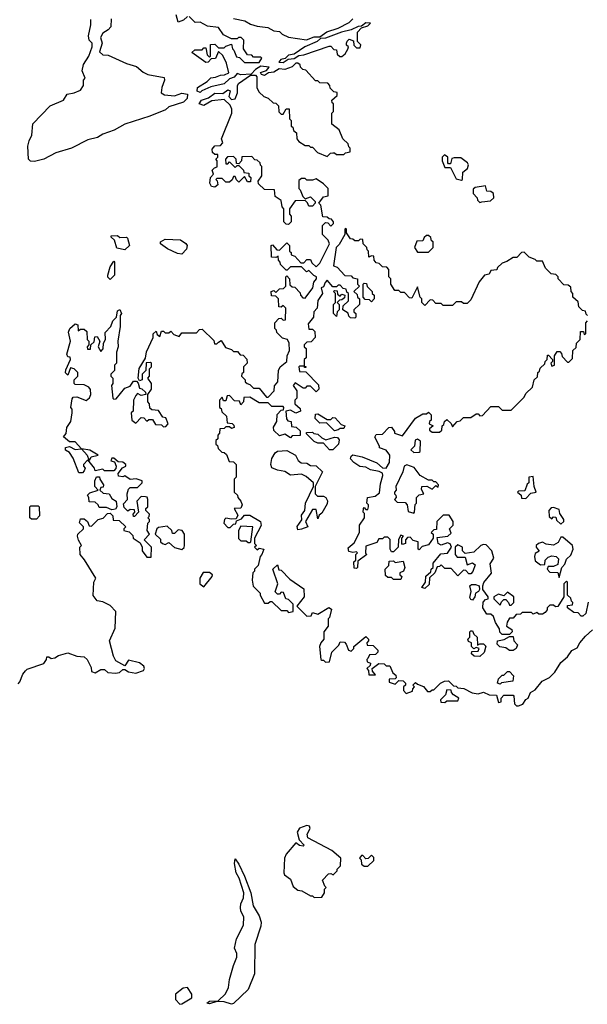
# Model space of a CAD drawing. Extents: x 2673034 to 2765626, y 830478 to 954748.
# Tile 12 of 126: x 2709894 to 2712978, y 850150 to 855503. Entities that reach past the tile are written whole.
import ezdxf

# ---------------------------------------------------------------- set-up
doc = ezdxf.new("R2010")
doc.units = 0

msp = doc.modelspace()

# ---------------------------------------------------------------- linework, layer by layer
at = {"layer": '0CON05XD'}
for points in [[(2710391.7, 855508.3), (2710390, 855465), (2710375, 855447.5), (2710345, 855430), (2710333, 855407), (2710342.5, 855375), (2710328.3, 855328.3), (2710345, 855312.5), (2710375, 855311.2), (2710475, 855266), (2710529.5, 855249.5), (2710565, 855217.5), (2710590, 855205), (2710678.3, 855188.3), (2710680, 855175), (2710665.9, 855134.1), (2710662.5, 855105), (2710680, 855095), (2710735, 855090), (2710775, 855103.3), (2710805, 855097.5), (2710803.3, 855075), (2710784.3, 855055.7), (2710705, 855028.8), (2710686, 855014), (2710601.1, 854978.9), (2710465, 854935.8), (2710407.3, 854902.7), (2710345, 854881.4), (2710317.3, 854862.7), (2710265, 854849.4), (2710175.4, 854804.6), (2710091.1, 854778.9), (2710025.3, 854744.7), (2709975, 854731.9), (2709953.3, 854733.3), (2709942, 854745), (2709938.1, 854815), (2709944.6, 854845.4), (2709960, 854875), (2709965, 854937.5), (2710060, 855035), (2710132.5, 855065), (2710151.7, 855098.3), (2710190, 855105), (2710225, 855120), (2710240, 855145), (2710240, 855175), (2710250, 855185), (2710233.3, 855225), (2710240.7, 855259.3), (2710270, 855305), (2710287.5, 855355), (2710287.5, 855375), (2710271.7, 855391.7), (2710267.5, 855415), (2710280, 855475), (2710280, 855505)], [(2710805, 855520), (2710785, 855500), (2710755, 855490), (2710745, 855530)], [(2711545, 854610), (2711505, 854637.5), (2711485, 854630), (2711455, 854630), (2711445, 854640), (2711425, 854640), (2711411.7, 854628.3), (2711410, 854585), (2711418.3, 854578.3), (2711431.7, 854541.7), (2711445, 854530), (2711475, 854540), (2711500, 854515), (2711500, 854505), (2711485, 854490), (2711465, 854490), (2711458.3, 854508.3), (2711445, 854520), (2711391.7, 854518.3), (2711360, 854475), (2711360, 854445), (2711370, 854435), (2711370, 854405), (2711355, 854390), (2711341.7, 854391.7), (2711330, 854405), (2711330, 854475), (2711320, 854485), (2711315, 854520), (2711281.7, 854541.7), (2711278.3, 854578.3), (2711225, 854580), (2711191.7, 854611.7), (2711190, 854625), (2711210, 854655), (2711210, 854705), (2711201.7, 854711.7), (2711200, 854725), (2711185, 854740), (2711171.7, 854741.7), (2711155, 854760), (2711101.7, 854758.3), (2711100, 854735), (2711085, 854720), (2711071.7, 854721.7), (2711070, 854745), (2711055, 854760), (2711023, 854757), (2711012.5, 854745), (2711015, 854720), (2711025, 854720), (2711035, 854730), (2711065, 854700), (2711075, 854710), (2711085, 854710), (2711110, 854685), (2711111.7, 854671.7), (2711138.3, 854668.3), (2711140, 854655), (2711150, 854645), (2711148.3, 854621.7), (2711131.7, 854621.7), (2711115, 854650), (2711085, 854620), (2711071.7, 854631.7), (2711065, 854650), (2711055, 854650), (2711048.3, 854631.7), (2711035, 854620), (2711015, 854620), (2710995, 854640), (2710965, 854640), (2710960, 854635), (2710967.5, 854627.5), (2710970, 854605), (2710955, 854592.5), (2710937, 854597), (2710927.5, 854615), (2710930, 854645), (2710947.5, 854662.5), (2710940, 854685), (2710951.7, 854698.3), (2710966.4, 854703.6), (2710967.5, 854735), (2710960, 854745), (2710970, 854755), (2710970, 854770), (2710955, 854770), (2710941.7, 854781.7), (2710940.7, 854799.3), (2710955, 854817.5), (2710985, 854820), (2710997, 854833), (2710990, 854855), (2711046.2, 854995), (2711046.1, 855016.1), (2711038.3, 855038.3), (2711005, 855070), (2710937.5, 855062.5), (2710895, 855037.5), (2710870, 855045), (2710882.5, 855065), (2710920.7, 855079.3), (2710955, 855104.2), (2710997.5, 855102.5), (2711025, 855122.5), (2711037, 855117), (2711035, 855100), (2711030, 855085), (2711045, 855070), (2711065, 855072.5), (2711077.5, 855105), (2711077, 855143), (2711083.6, 855156.4), (2711147.5, 855202.5), (2711175, 855202.5), (2711183, 855193), (2711183.3, 855133.3), (2711195, 855110), (2711220, 855085), (2711245, 855077.5), (2711271.7, 855051.7), (2711285, 855050), (2711300, 855035), (2711301.7, 855001.7), (2711315, 854990), (2711325, 854990), (2711341.7, 855018.3), (2711358.3, 855018.3), (2711360, 854965), (2711370, 854955), (2711370, 854925), (2711378.3, 854918.3), (2711381.7, 854901.7), (2711398.3, 854888.3), (2711400, 854855), (2711411.7, 854841.7), (2711445, 854820), (2711465, 854820), (2711475, 854810), (2711485, 854810), (2711511.7, 854781.7), (2711565, 854760), (2711583, 854777), (2711595, 854780), (2711605, 854780), (2711615, 854770), (2711655, 854770), (2711665, 854780), (2711690, 854785), (2711690, 854805), (2711681.7, 854811.7), (2711678.3, 854828.3), (2711650, 854855), (2711630, 854905), (2711590, 854935), (2711590, 854995), (2711600, 855005), (2711600, 855045), (2711591.7, 855051.7), (2711590, 855065), (2711618.3, 855091.7), (2711618.3, 855108.3), (2711601.7, 855111.7), (2711581.7, 855131.7), (2711580, 855145), (2711568.3, 855158.3), (2711525, 855160), (2711515, 855170), (2711501.7, 855171.7), (2711448.3, 855228.3), (2711431.7, 855231.7), (2711420, 855245), (2711418.3, 855258.3), (2711405, 855267.5), (2711395, 855267.5), (2711375, 855246.7), (2711335, 855233.3), (2711303.3, 855236.7), (2711275, 855218.6), (2711246, 855214), (2711225, 855200), (2711207.5, 855205), (2711203.3, 855216.7), (2711235, 855227.5), (2711250, 855245), (2711205, 855250), (2711175, 855232.5), (2711152.5, 855207.5), (2711095, 855203.3), (2711075, 855210), (2711059.3, 855190.7), (2711035, 855182.5), (2711005.8, 855154.2), (2710932, 855138), (2710883.3, 855116.7), (2710875, 855107.5), (2710857.5, 855115), (2710860, 855135), (2710913, 855167), (2710933, 855187), (2710958.3, 855191.7), (2710985, 855202.5), (2711007, 855203), (2711030, 855215), (2711017, 855267), (2710998.3, 855308.3), (2710975, 855330), (2710958.3, 855291.7), (2710935, 855290), (2710918.3, 855271.7), (2710905, 855270), (2710830, 855325), (2710845, 855340), (2710885, 855340), (2710895, 855350), (2710905, 855350), (2710913, 855313), (2710925, 855300), (2710930, 855305), (2710931.7, 855368.3), (2710955, 855370), (2710975, 855350), (2711005, 855350), (2711015, 855360), (2711045, 855370), (2711050, 855345), (2711058.3, 855338.3), (2711071.7, 855301.7), (2711088.3, 855298.3), (2711115, 855270), (2711195, 855270), (2711210, 855295), (2711205, 855300), (2711165, 855300), (2711155, 855310), (2711131.7, 855311.7), (2711110, 855345), (2711111.7, 855391.7), (2711097, 855407), (2711083, 855407), (2711075, 855400), (2711045, 855400), (2711000.7, 855420.7), (2710975, 855460), (2710915, 855467.5), (2710875, 855490), (2710848.3, 855488.3), (2710815, 855520)], [(2711055, 855510), (2711117, 855497), (2711148.3, 855478.3), (2711185, 855467.5), (2711241.7, 855461.7), (2711275, 855442.5), (2711305, 855440), (2711320, 855425), (2711355, 855407.5), (2711453, 855393), (2711495, 855410), (2711525, 855410), (2711563, 855437), (2711625, 855457.5), (2711685, 855487.5), (2711705, 855507.5)], [(2711325, 855271.2), (2711352, 855288), (2711385, 855292.5), (2711410.8, 855309.2), (2711438.3, 855311.7), (2711575, 855360), (2711585, 855360), (2711601.7, 855341.7), (2711615, 855340), (2711620, 855315), (2711633, 855303), (2711645, 855302.5), (2711663, 855317), (2711677, 855343), (2711680, 855355), (2711670, 855365), (2711670, 855375), (2711673, 855387), (2711685, 855397.5), (2711708.3, 855388.3), (2711710, 855365), (2711725, 855350), (2711745, 855350), (2711747, 855367), (2711730, 855385), (2711730, 855435), (2711751.7, 855458.3), (2711785, 855470), (2711800, 855485), (2711775, 855486.7), (2711751.7, 855468.3), (2711733.6, 855466.4), (2711695, 855447.5), (2711643.6, 855436.4), (2711556.4, 855403.6), (2711528.3, 855401.7), (2711510, 855385), (2711443.8, 855356.2), (2711385, 855316.7), (2711355, 855310), (2711337, 855293), (2711312.7, 855287.3), (2711301.7, 855271.7), (2711325, 855271.2)], [(2712295, 854630), (2712300, 854635), (2712302.5, 854675), (2712326.7, 854695), (2712332.5, 854715), (2712327.5, 854725), (2712291.7, 854751.7), (2712255, 854752.5), (2712241.7, 854748.3), (2712235, 854720), (2712225, 854720), (2712220, 854725), (2712220, 854755), (2712201.7, 854768.3), (2712190, 854755), (2712190, 854735), (2712205, 854700), (2712235, 854700), (2712265, 854637.5), (2712295, 854630)], [(2710051.7, 852038.3), (2710065, 852030), (2710085, 852033.3), (2710105, 852046.7), (2710155, 852060), (2710205, 852042.5), (2710245, 852038.8), (2710260, 852025), (2710281.7, 851981.7), (2710285, 851960), (2710305, 851952.5), (2710335, 851970), (2710355, 851970), (2710373, 851953), (2710415, 851950), (2710436.7, 851953.3), (2710455, 851970), (2710465, 851970), (2710485, 851956.7), (2710525, 851950), (2710567.5, 851965), (2710572.5, 851975), (2710568.3, 851988.3), (2710545, 852006.7), (2710485, 852020), (2710465, 851990), (2710417, 852017), (2710403, 852043), (2710382.5, 852125), (2710413.3, 852195), (2710416.7, 852285), (2710385, 852317.5), (2710345, 852337.5), (2710315, 852342.5), (2710293, 852373), (2710297.5, 852445), (2710307, 852467), (2710247, 852567), (2710222.5, 852595), (2710220, 852635), (2710230, 852645), (2710213, 852673), (2710207.5, 852695), (2710210, 852705), (2710240, 852735), (2710240, 852745), (2710218.3, 852768.3), (2710225, 852790), (2710245, 852790), (2710262.5, 852775), (2710271.7, 852751.7), (2710285, 852750), (2710320, 852785), (2710347, 852793), (2710371.7, 852818.3), (2710385, 852820), (2710400, 852805), (2710401.7, 852781.7), (2710435, 852780), (2710470, 852745), (2710460, 852735), (2710460, 852725), (2710488.3, 852718.3), (2710508.3, 852698.3), (2710510, 852685), (2710548.3, 852658.3), (2710560, 852635), (2710560, 852615), (2710585, 852580), (2710608.3, 852581.7), (2710610, 852635), (2710570, 852675), (2710600, 852705), (2710587.5, 852725), (2710590, 852765), (2710600, 852775), (2710600, 852785), (2710590, 852795), (2710598.3, 852801.7), (2710600, 852815), (2710580, 852835), (2710580, 852845), (2710590, 852855), (2710590, 852895), (2710586.4, 852906.4), (2710578.3, 852908.3), (2710555, 852910), (2710530, 852885), (2710540, 852825), (2710518.3, 852801.7), (2710511.7, 852801.7), (2710510, 852815), (2710520, 852825), (2710518.3, 852838.3), (2710495, 852840), (2710481.7, 852831.7), (2710461.7, 852851.7), (2710458.3, 852871.7), (2710480, 852895), (2710477.5, 852925), (2710485, 852950), (2710495, 852960), (2710535, 852960), (2710560, 852985), (2710560, 852995), (2710526.2, 853006.2), (2710495, 853002.5), (2710465, 853022.5), (2710455, 853017.5), (2710431.7, 853021.7), (2710430, 853035), (2710453.3, 853066.7), (2710470, 853075), (2710470, 853085), (2710455, 853097.5), (2710428.3, 853098.3), (2710405, 853120), (2710395, 853120), (2710390, 853105), (2710408.3, 853098.3), (2710417.5, 853075), (2710417, 853063), (2710405, 853050), (2710355, 853050), (2710345, 853060), (2710305, 853050), (2710300, 853065), (2710265, 853110), (2710240, 853085), (2710240, 853075), (2710250, 853065), (2710245, 853050), (2710235, 853040), (2710215, 853040), (2710185, 853120), (2710165, 853150), (2710143, 853163), (2710143.6, 853176.4), (2710165, 853182.5), (2710195, 853166.7), (2710230, 853170), (2710195, 853207.5), (2710165, 853207.5), (2710132.5, 853235), (2710147, 853253), (2710150, 853285), (2710171.7, 853318.3), (2710180, 853365), (2710180, 853385), (2710172.5, 853395), (2710178.3, 853441.7), (2710185, 853450), (2710205, 853452.5), (2710255, 853432.5), (2710273, 853447), (2710280, 853465), (2710278.3, 853491.7), (2710270, 853505), (2710245, 853517.5), (2710195, 853520), (2710190, 853525), (2710190, 853545), (2710210, 853565), (2710210, 853585), (2710190, 853605), (2710170, 853610), (2710155, 853570), (2710143.6, 853583.6), (2710145, 853600), (2710170, 853655), (2710168.3, 853668.3), (2710155, 853670), (2710150, 853685), (2710170, 853755), (2710160, 853805), (2710166.7, 853825), (2710195, 853850), (2710210, 853845), (2710211.7, 853811.7), (2710225, 853820), (2710245, 853820), (2710258.3, 853808.3), (2710260, 853765), (2710270, 853755), (2710270, 853735), (2710260, 853725), (2710261.7, 853711.7), (2710278.3, 853711.7), (2710280, 853735), (2710298.3, 853751.7), (2710301.7, 853778.3), (2710315, 853780), (2710330, 853755), (2710320, 853725), (2710335, 853700), (2710347, 853713), (2710350, 853745), (2710360, 853765), (2710358.3, 853801.7), (2710390, 853835), (2710400, 853865), (2710420, 853885), (2710425, 853920), (2710438.3, 853928.3), (2710447.5, 853905), (2710440, 853895), (2710440, 853835), (2710427.5, 853755), (2710430, 853725), (2710420, 853695), (2710420, 853635), (2710410, 853625), (2710410, 853595), (2710390, 853575), (2710390, 853565), (2710400, 853555), (2710400, 853525), (2710392.5, 853515), (2710400, 853445), (2710405, 853440), (2710418.3, 853441.7), (2710465, 853500), (2710495, 853510), (2710511.7, 853538.3), (2710528.3, 853538.3), (2710537.5, 853527.5), (2710545, 853500), (2710557, 853497), (2710578.3, 853478.3), (2710580, 853465), (2710555, 853460), (2710535, 853470), (2710525, 853460), (2710512.5, 853435), (2710510, 853375), (2710500, 853365), (2710502.5, 853325), (2710525, 853310), (2710555, 853340), (2710568.3, 853338.3), (2710585, 853320), (2710595, 853330), (2710615, 853330), (2710631.7, 853301.7), (2710665, 853300), (2710675, 853290), (2710688.3, 853291.7), (2710700, 853305), (2710688.3, 853338.3), (2710671.7, 853341.7), (2710648.3, 853378.3), (2710611.7, 853381.7), (2710601.7, 853391.7), (2710600, 853415), (2710590, 853425), (2710590, 853465), (2710610, 853495), (2710610, 853525), (2710590, 853555), (2710600, 853565), (2710600, 853605), (2710610, 853615), (2710610, 853635), (2710605, 853640), (2710581.7, 853638.3), (2710580, 853595), (2710560, 853575), (2710560, 853545), (2710545, 853540), (2710537.5, 853555), (2710543, 853607), (2710577.5, 853662.5), (2710583, 853697), (2710620, 853775), (2710620, 853795), (2710635, 853810), (2710641.7, 853791.7), (2710655, 853780), (2710665, 853810), (2710675, 853810), (2710685, 853800), (2710705, 853800), (2710715, 853810), (2710731.7, 853791.7), (2710760, 853780), (2710775, 853800), (2710855, 853800), (2710871.7, 853818.3), (2710885, 853820), (2710948.3, 853758.3), (2710951.7, 853741.7), (2710965, 853740), (2710975, 853750), (2710988.3, 853758.3), (2711011.7, 853721.7), (2711045, 853710), (2711055, 853700), (2711078.3, 853698.3), (2711091.7, 853681.7), (2711108.3, 853678.3), (2711128.3, 853658.3), (2711130, 853635), (2711110, 853615), (2711110, 853585), (2711101.7, 853578.3), (2711100, 853565), (2711120, 853545), (2711120, 853535), (2711130, 853525), (2711145, 853520), (2711165, 853500), (2711195, 853500), (2711235, 853450), (2711245, 853450), (2711277.5, 853485), (2711278.3, 853511.7), (2711297.5, 853535), (2711300, 853595), (2711310, 853615), (2711346.1, 853643.9), (2711346.7, 853675), (2711360, 853705), (2711357.5, 853745), (2711350, 853765), (2711321.7, 853771.7), (2711291.7, 853801.7), (2711290, 853815), (2711280, 853825), (2711280, 853855), (2711301.7, 853878.3), (2711315, 853880), (2711325, 853870), (2711338.3, 853871.7), (2711340, 853935), (2711325, 853950), (2711315, 853940), (2711301.7, 853941.7), (2711300, 853985), (2711285, 854000), (2711261.7, 854001.7), (2711260, 854025), (2711275, 854030), (2711285, 854020), (2711305, 854040), (2711328.3, 854041.7), (2711340, 854055), (2711340, 854105), (2711345, 854110), (2711360, 854095), (2711361.7, 854061.7), (2711375, 854050), (2711388.3, 854048.3), (2711418.3, 854018.3), (2711420, 854005), (2711431.7, 853991.7), (2711445, 853990), (2711487.5, 854045), (2711493, 854077), (2711507.5, 854095), (2711507.5, 854105), (2711491.7, 854111.7), (2711465, 854140), (2711451.7, 854131.7), (2711425, 854160), (2711365, 854160), (2711348.3, 854141.7), (2711341.7, 854141.7), (2711311.7, 854171.7), (2711310, 854185), (2711300, 854195), (2711298.3, 854218.3), (2711285, 854210), (2711261.7, 854211.7), (2711260, 854275), (2711268.3, 854278.3), (2711291.7, 854251.7), (2711305, 854250), (2711345, 854290), (2711360, 854275), (2711360, 854245), (2711368.3, 854238.3), (2711370, 854225), (2711388.3, 854218.3), (2711421.7, 854181.7), (2711438.3, 854181.7), (2711455, 854200), (2711475, 854200), (2711481.7, 854181.7), (2711505, 854160), (2711525, 854180), (2711576.7, 854285), (2711570, 854305), (2711540, 854335), (2711540, 854385), (2711555, 854400), (2711568.3, 854398.3), (2711585, 854380), (2711600, 854395), (2711600, 854405), (2711588.3, 854418.3), (2711575, 854420), (2711565, 854430), (2711541.7, 854431.7), (2711530, 854495), (2711520, 854505), (2711545, 854540), (2711570, 854545), (2711570, 854585), (2711545, 854610)], [(2712395, 854510), (2712405, 854512.5), (2712451.7, 854518.3), (2712470, 854535), (2712468.3, 854558.3), (2712455, 854570), (2712431.7, 854571.7), (2712425, 854600), (2712368.3, 854591.7), (2712358.3, 854581.7), (2712358.3, 854558.3), (2712380, 854535), (2712381.7, 854521.7), (2712395, 854510)], [(2712980, 853895), (2712971.7, 853901.7), (2712968.3, 853918.3), (2712951.7, 853921.7), (2712931.7, 853941.7), (2712928.3, 853968.3), (2712900, 853995), (2712900, 854015), (2712890, 854025), (2712888.3, 854048.3), (2712875, 854060), (2712851.7, 854061.7), (2712820, 854095), (2712820, 854105), (2712808.3, 854118.3), (2712781.7, 854121.7), (2712751.7, 854151.7), (2712735, 854190), (2712705, 854190), (2712695, 854200), (2712661.7, 854211.7), (2712635, 854240), (2712621.7, 854238.3), (2712595, 854210), (2712575, 854210), (2712541.7, 854188.3), (2712515, 854180), (2712490, 854155), (2712487, 854143), (2712455, 854140), (2712445, 854120), (2712420, 854115), (2712391.7, 854078.3), (2712345, 853980), (2712325, 853960), (2712305, 853960), (2712295, 853970), (2712265, 853970), (2712245, 853950), (2712195, 853950), (2712185, 853960), (2712155, 853960), (2712138.3, 853978.3), (2712125, 853980), (2712095, 853950), (2712080, 853965), (2712080, 853985), (2712070, 853995), (2712055, 854050), (2712025, 853990), (2712011.7, 853991.7), (2711985, 854020), (2711965, 854020), (2711955, 854030), (2711931.7, 854031.7), (2711910, 854065), (2711910, 854095), (2711900, 854105), (2711900, 854145), (2711888.3, 854158.3), (2711865, 854160), (2711848.3, 854178.3), (2711831.7, 854181.7), (2711820, 854195), (2711818.3, 854218.3), (2711805, 854220), (2711791.7, 854211.7), (2711790, 854245), (2711781.7, 854251.7), (2711780, 854265), (2711760, 854285), (2711758.3, 854308.3), (2711745, 854310), (2711735, 854300), (2711715, 854300), (2711705, 854310), (2711691.7, 854311.7), (2711670, 854345), (2711670, 854365), (2711665, 854367.5), (2711660, 854365), (2711660, 854335), (2711629.2, 854280.8), (2711613.8, 854265), (2711600, 854165), (2711618.3, 854158.3), (2711661.7, 854111.7), (2711695, 854110), (2711705, 854100), (2711730, 854095), (2711730, 854065), (2711740, 854055), (2711710, 854025), (2711728.3, 854008.3), (2711730, 853995), (2711740, 853985), (2711740, 853955), (2711710, 853925), (2711710, 853915), (2711720, 853905), (2711720, 853885), (2711715, 853880), (2711691.7, 853881.7), (2711681.7, 853891.7), (2711678.3, 853908.3), (2711650, 853925), (2711651.7, 853948.3), (2711680, 853975), (2711680, 854015), (2711671.7, 854021.7), (2711668.3, 854038.3), (2711651.7, 854041.7), (2711635, 854060), (2711625, 854060), (2711615, 854050), (2711595, 854050), (2711565, 854087.5), (2711553.8, 854075)], [(2710465, 854252.5), (2710421.7, 854261.7), (2710410, 854305), (2710391.7, 854321.7), (2710391.7, 854328.3), (2710425, 854330), (2710438.3, 854318.3), (2710475, 854320), (2710480, 854315), (2710490, 854275), (2710465, 854252.5)], [(2712115, 854240), (2712140, 854265), (2712140, 854295), (2712131.7, 854301.7), (2712128.3, 854318.3), (2712115, 854330), (2712105, 854330), (2712091.7, 854318.3), (2712085, 854300), (2712051.7, 854298.3), (2712040, 854265), (2712055, 854240), (2712115, 854240)], [(2710775, 854228.8), (2710751.2, 854231.2), (2710697.7, 854257.7), (2710660, 854285), (2710660, 854295), (2710685, 854310), (2710767, 854307), (2710796.9, 854286.9), (2710804.2, 854275), (2710801.2, 854255), (2710775, 854228.8)], [(2710385, 854090), (2710373, 854103), (2710372.5, 854115), (2710385, 854160), (2710405, 854190), (2710410, 854185), (2710410, 854115), (2710385, 854090)], [(2711553.8, 854075), (2711545, 854050), (2711532.5, 854045), (2711540, 854015), (2711513.6, 853976.4), (2711510, 853935), (2711492.5, 853915), (2711490, 853885), (2711460.7, 853849.3), (2711465, 853820), (2711485, 853820), (2711497, 853807), (2711500, 853775), (2711478.3, 853751.7), (2711455, 853750), (2711440, 853735), (2711440, 853725), (2711450, 853715), (2711450, 853665), (2711440, 853655), (2711440, 853620), (2711448.3, 853618.3), (2711448.3, 853611.7), (2711441.7, 853611.7), (2711440, 853620), (2711415, 853620), (2711410, 853615), (2711415, 853590), (2711448.3, 853588.3), (2711518.3, 853518.3), (2711520, 853495), (2711505, 853480), (2711475, 853510), (2711455, 853510), (2711445, 853500), (2711435, 853500), (2711391.7, 853528.3), (2711380, 853515), (2711400, 853485), (2711400, 853445), (2711390, 853435), (2711390, 853415), (2711418.3, 853388.3), (2711420, 853375), (2711395, 853363.3), (2711365, 853380), (2711340, 853375), (2711343, 853333), (2711351.7, 853321.7), (2711368.3, 853318.3), (2711371.7, 853291.7), (2711397, 853287), (2711418.3, 853268.3), (2711418.3, 853241.7), (2711375, 853240), (2711365, 853230), (2711335, 853250), (2711305, 853240), (2711275, 853270), (2711273, 853287), (2711291.7, 853318.3), (2711293, 853357), (2711315, 853380), (2711328.3, 853381.7), (2711330, 853395), (2711325, 853400), (2711265, 853400), (2711245, 853420), (2711195, 853420), (2711145, 853450), (2711111.7, 853448.3), (2711110, 853425), (2711095, 853410), (2711088.3, 853428.3), (2711061.7, 853431.7), (2711035, 853460), (2711021.7, 853458.3), (2711015, 853430), (2711001.7, 853431.7), (2710995, 853450), (2710980, 853435), (2710980, 853395), (2710988.3, 853388.3), (2710991.7, 853371.7), (2711018.3, 853348.3), (2711021.7, 853311.7), (2711048.3, 853308.3), (2711058.3, 853298.3), (2711060, 853285), (2711045, 853280), (2711035, 853290), (2711015, 853290), (2711005, 853280), (2710981.7, 853278.3), (2710980, 853255), (2710970, 853245), (2710970, 853225), (2710960, 853215), (2710960, 853195), (2710968.3, 853188.3), (2710971.7, 853171.7), (2710991.7, 853151.7), (2711005, 853150), (2711018.3, 853138.3), (2711031.7, 853101.7), (2711055, 853100), (2711070, 853085), (2711070, 853015), (2711060, 853005), (2711060, 852935), (2711078.3, 852918.3), (2711080, 852905), (2711096.2, 852886.2), (2711103.3, 852865), (2711095, 852847.5), (2711060, 852845), (2711079.3, 852809.3), (2711070, 852790), (2711045, 852786.7), (2711015, 852793.3), (2711006.7, 852785), (2711003.8, 852765), (2711025, 852742.5), (2711037, 852743), (2711055, 852760), (2711068.3, 852761.7), (2711071.7, 852778.3), (2711100, 852790), (2711115, 852810), (2711145, 852810), (2711203.3, 852775), (2711206.4, 852753.6), (2711170, 852685), (2711170, 852655), (2711180, 852645), (2711170, 852635), (2711185, 852620), (2711195, 852630), (2711220, 852625), (2711210, 852595), (2711200, 852585), (2711190, 852535), (2711170, 852515), (2711170, 852505), (2711160, 852495), (2711157.5, 852455), (2711162.5, 852422.5), (2711200, 852385), (2711200, 852375), (2711225, 852330), (2711245, 852330), (2711255, 852340), (2711265, 852340), (2711315, 852290), (2711345, 852290), (2711355, 852280), (2711380, 852285), (2711380, 852325), (2711355, 852350), (2711340, 852355), (2711328.3, 852388.3), (2711315, 852390), (2711305, 852380), (2711295, 852380), (2711283, 852393), (2711297.5, 852435), (2711270, 852515), (2711295, 852540), (2711301.7, 852511.7), (2711315, 852510), (2711361.7, 852461.7), (2711438.3, 852408.3), (2711440, 852365), (2711400, 852315), (2711455, 852260), (2711478.3, 852261.7), (2711485, 852280), (2711515, 852270), (2711573, 852307), (2711588.3, 852298.3), (2711577, 852253), (2711570, 852245), (2711570, 852205), (2711547.5, 852175), (2711547.5, 852135), (2711530, 852115), (2711522.5, 852095), (2711530, 852025), (2711535, 852020), (2711545, 852020), (2711555, 852010), (2711578.3, 852011.7), (2711590, 852065), (2711628.3, 852101.7), (2711635, 852120), (2711658.3, 852118.3), (2711668.3, 852108.3), (2711680, 852075), (2711695, 852070), (2711710, 852085), (2711710, 852095), (2711775, 852150), (2711790, 852135), (2711790, 852125), (2711780, 852115), (2711781.7, 852101.7), (2711815, 852100), (2711840, 852075), (2711840, 852065), (2711828.3, 852051.7), (2711795, 852050), (2711785, 852030), (2711780, 852025), (2711781.7, 852011.7), (2711800, 852005), (2711798.3, 851991.7), (2711780, 851975), (2711790, 851965), (2711791.7, 851941.7), (2711828.3, 851941.7), (2711811.7, 851961.7), (2711810, 851975), (2711845, 852002.5), (2711875, 852000), (2711885, 851990), (2711905, 851990), (2711921.7, 851951.7), (2711938.3, 851938.3), (2711940, 851925), (2711935, 851920), (2711901.7, 851918.3), (2711901.7, 851901.7), (2711935, 851890), (2711955, 851910), (2711978.3, 851908.3), (2711990, 851895), (2711990, 851885), (2711980, 851875), (2711980, 851855), (2711995, 851840), (2712028.3, 851851.7), (2712030, 851865), (2712040, 851875), (2712030, 851885), (2712045, 851900), (2712055, 851890), (2712088.3, 851878.3), (2712110, 851850), (2712125, 851850), (2712135, 851860), (2712145, 851860), (2712180, 851895), (2712203, 851907), (2712225, 851907.5), (2712251.7, 851881.7), (2712265, 851880), (2712275, 851870), (2712307, 851867), (2712353, 851843), (2712385, 851837.5), (2712415, 851847.5), (2712445, 851832.5), (2712485, 851830), (2712495, 851790), (2712510, 851795), (2712510, 851815), (2712525, 851830), (2712575, 851830), (2712580, 851825), (2712583, 851783), (2712593, 851773), (2712605, 851773.3)], [(2711805, 853970), (2711795, 853980), (2711771.7, 853981.7), (2711760, 853995), (2711760, 854065), (2711765, 854070), (2711778.3, 854068.3), (2711781.7, 854051.7), (2711810, 854025), (2711810, 854015), (2711820, 854005), (2711820, 853985), (2711805, 853970)], [(2711615, 853890), (2711600, 853905), (2711600, 853955), (2711610, 853965), (2711610, 854015), (2711600, 854025), (2711605, 854030), (2711618.3, 854028.3), (2711621.7, 854011.7), (2711635, 854000), (2711645, 854010), (2711660, 854005), (2711658.3, 853991.7), (2711645, 853980), (2711631.7, 853978.3), (2711620, 853965), (2711630, 853955), (2711630, 853925), (2711620, 853915), (2711615, 853890)], [(2712983, 852337), (2712970, 852275), (2712955, 852260), (2712945, 852260), (2712928.3, 852278.3), (2712905, 852280), (2712870, 852305), (2712871.7, 852318.3), (2712898.3, 852321.7), (2712900, 852335), (2712891.7, 852341.7), (2712888.3, 852358.3), (2712870, 852375), (2712870, 852445), (2712865, 852450), (2712850, 852435), (2712850, 852365), (2712818.3, 852311.7), (2712805, 852310), (2712795, 852320), (2712775, 852320), (2712760, 852305), (2712760, 852295), (2712749.3, 852280.7), (2712735, 852270), (2712715, 852270), (2712705, 852280), (2712685, 852270), (2712675, 852280), (2712625, 852280), (2712615, 852270), (2712591.7, 852268.3), (2712575, 852250), (2712555, 852250), (2712543, 852227), (2712540, 852205), (2712568.3, 852188.3), (2712570, 852175), (2712555, 852160), (2712515, 852160), (2712503, 852173), (2712501.7, 852191.7), (2712480, 852225), (2712468.3, 852258.3), (2712455, 852270), (2712431.7, 852271.7), (2712410, 852305), (2712413, 852337), (2712425, 852350), (2712440, 852355), (2712440, 852365), (2712410, 852405), (2712410, 852425), (2712417, 852443), (2712457, 852493), (2712450, 852545), (2712470, 852575), (2712460, 852615), (2712428.3, 852648.3), (2712415, 852650), (2712400, 852645), (2712361.7, 852608.3), (2712315, 852600), (2712300, 852615), (2712300, 852635), (2712275, 852647.5), (2712260, 852635), (2712260, 852595), (2712271.7, 852581.7), (2712315, 852580), (2712325, 852540), (2712355, 852550), (2712368.3, 852538.3), (2712357, 852503), (2712345, 852490), (2712335, 852490), (2712318.3, 852508.3), (2712305, 852510), (2712275, 852480), (2712238.3, 852518.3), (2712205, 852520), (2712185, 852540), (2712175, 852530), (2712161.7, 852528.3), (2712150, 852495), (2712121.7, 852468.3), (2712118.3, 852431.7), (2712095, 852410), (2712080, 852415), (2712100, 852445), (2712101.7, 852478.3), (2712128.3, 852501.7), (2712130, 852515), (2712140, 852525), (2712141.7, 852548.3), (2712181.7, 852598.3), (2712218.3, 852601.7), (2712240, 852635), (2712233, 852653), (2712219.3, 852659.3), (2712185, 852646.7), (2712167.5, 852655), (2712161.7, 852688.3), (2712220, 852695), (2712238.3, 852711.7), (2712230, 852735), (2712250, 852755), (2712250, 852775), (2712228.3, 852808.3), (2712195, 852810), (2712160, 852775), (2712158.3, 852731.7), (2712145, 852730), (2712130, 852715), (2712140, 852705), (2712140, 852685), (2712115, 852647.5), (2712081.7, 852638.3), (2712065, 852620), (2712060, 852625), (2712060, 852665), (2712031.7, 852671.7), (2712015, 852690), (2712001.7, 852688.3), (2711990, 852675), (2711990, 852655), (2711975, 852650), (2711970, 852655), (2711970, 852685), (2711980, 852695), (2711965, 852700), (2711952.5, 852677.5), (2711950, 852635), (2711925, 852610), (2711915, 852610), (2711907.5, 852625), (2711907, 852677), (2711895, 852690), (2711875, 852690), (2711865, 852680), (2711845, 852680), (2711835, 852660), (2711775, 852640), (2711772.5, 852602.5), (2711780, 852595), (2711731.7, 852558.3), (2711730, 852525), (2711725, 852520), (2711711.7, 852521.7), (2711710, 852555), (2711720, 852565), (2711720, 852595), (2711730, 852605), (2711725, 852610), (2711705, 852606.7), (2711681.7, 852611.7), (2711678.3, 852631.7), (2711710.7, 852659.3), (2711740, 852715), (2711740, 852755), (2711767.5, 852795), (2711767.5, 852817.5), (2711760, 852825), (2711762.5, 852845), (2711765, 852850), (2711775, 852840), (2711785, 852840), (2711790, 852855), (2711790, 852865), (2711780, 852875), (2711783.3, 852905), (2711825, 852912.5), (2711849.3, 852930.7), (2711855, 852980), (2711868, 853025), (2711865, 853037.5), (2711847, 853047), (2711800, 853055), (2711775, 853070), (2711743, 853073), (2711710, 853095), (2711692.5, 853115), (2711695, 853130), (2711705, 853136.7), (2711755, 853126.2), (2711835, 853093.3), (2711865, 853066.7), (2711886, 853064), (2711904, 853095), (2711906, 853135), (2711885, 853162.5), (2711850, 853175), (2711850, 853185), (2711823, 853233), (2711831.7, 853248.3), (2711865, 853250), (2711900, 853285), (2711915, 853287.5), (2711930, 853265), (2711930, 853255), (2711975, 853240), (2712045, 853337.5), (2712085, 853360), (2712105, 853360), (2712115, 853370), (2712130, 853355), (2712130, 853325), (2712121.7, 853318.3), (2712120, 853305), (2712140, 853295), (2712121.7, 853278.3), (2712121.7, 853271.7), (2712135, 853260), (2712175, 853260), (2712188.3, 853271.7), (2712190, 853295), (2712198.3, 853301.7), (2712201.7, 853318.3), (2712215, 853330), (2712238.3, 853308.3), (2712245, 853290), (2712271.7, 853318.3), (2712288.3, 853321.7), (2712305, 853340), (2712345, 853340), (2712375, 853360), (2712385, 853360), (2712395, 853350), (2712408.3, 853351.7), (2712455, 853400), (2712495, 853400), (2712515, 853380), (2712565, 853380), (2712635, 853450), (2712645, 853470), (2712680, 853505), (2712690, 853545), (2712708.3, 853561.7), (2712710, 853585), (2712718.3, 853591.7), (2712721.7, 853608.3), (2712748.3, 853631.7), (2712750, 853645), (2712760, 853655), (2712761.7, 853678.3), (2712768.3, 853678.3), (2712790, 853655), (2712790, 853645), (2712780, 853635), (2712785, 853620), (2712800, 853625), (2712800, 853675), (2712815, 853700), (2712828.3, 853698.3), (2712838.3, 853688.3), (2712841.7, 853671.7), (2712871.7, 853641.7), (2712878.3, 853641.7), (2712898.3, 853661.7), (2712900, 853705), (2712918.3, 853721.7), (2712920, 853745), (2712940, 853765), (2712941.7, 853808.3), (2712958.3, 853808.3), (2712961.7, 853791.7), (2712970, 853795), (2712970, 853855), (2712980, 853865)], [(2711605, 853267.5), (2711561.7, 853311.7), (2711525, 853310), (2711500, 853335), (2711501.7, 853358.3), (2711515, 853360), (2711565, 853330), (2711585, 853330), (2711595, 853340), (2711608.3, 853338.3), (2711641.7, 853301.7), (2711660, 853295), (2711655, 853280), (2711635, 853280), (2711625, 853272.5), (2711605, 853267.5)], [(2711595, 853163.8), (2711577.5, 853165), (2711545, 853200), (2711515, 853200), (2711495, 853210), (2711451.7, 853251.7), (2711451.7, 853258.3), (2711485, 853260), (2711492.5, 853252.5), (2711515, 853250), (2711535, 853230), (2711558.3, 853218.3), (2711605, 853233.3), (2711620.7, 853230.7), (2711629.3, 853219.3), (2711626.7, 853195), (2711595, 853163.8)], [(2712035, 853150), (2712065, 853152.5), (2712070, 853155), (2712071.7, 853211.7), (2712055, 853222.5), (2712043.3, 853216.7), (2712040, 853185), (2712020, 853165), (2712035, 853150)], [(2710275, 853110), (2710283, 853127), (2710320, 853135), (2710275, 853162.5), (2710230, 853170), (2710260, 853135), (2710270, 853110), (2710275, 853110)], [(2711405, 852730), (2711402.5, 852747.5), (2711427, 852783), (2711425, 852810), (2711443.3, 852835), (2711446.7, 852875), (2711490, 852965), (2711490, 852985), (2711450, 853020), (2711425, 853032.5), (2711365, 853027.5), (2711335, 853047.5), (2711295, 853053.3), (2711265, 853066.7), (2711258, 853085), (2711265, 853117.5), (2711282.7, 853147.3), (2711295, 853156.7), (2711345, 853160), (2711392.5, 853135), (2711407, 853107), (2711423, 853093), (2711455, 853092.5), (2711475, 853080), (2711505, 853077.5), (2711540, 853045), (2711500, 852965), (2711500, 852925), (2711513, 852913), (2711545, 852912.5), (2711557.5, 852905), (2711566.4, 852886.4), (2711565, 852870), (2711535, 852820), (2711521.7, 852808.3), (2711515, 852790), (2711505, 852840), (2711485, 852840), (2711447.5, 852775), (2711460, 852745), (2711425, 852732.5), (2711405, 852730)], [(2712035, 852820), (2712040, 852825), (2712042.5, 852867.5), (2712050, 852875), (2712050, 852905), (2712065, 852920), (2712090, 852925), (2712078.3, 852948.3), (2712080, 852965), (2712107, 852967), (2712135, 852950), (2712155, 852970), (2712168.3, 852961.7), (2712170, 852975), (2712155, 852990), (2712145, 852990), (2712135, 853000), (2712115, 853000), (2712070, 853025), (2712038.3, 853068.3), (2711997, 853083), (2711982.5, 853075), (2711976.7, 853045), (2711937.5, 852965), (2711940, 852945), (2711930, 852935), (2711930, 852925), (2711938.3, 852918.3), (2711940, 852905), (2711930, 852895), (2711945, 852880), (2711988.3, 852878.3), (2712000, 852865), (2712005, 852830), (2712035, 852820)], [(2710395, 852837.5), (2710365, 852850), (2710325, 852850), (2710320, 852865), (2710305, 852880), (2710271.7, 852881.7), (2710270, 852905), (2710261.7, 852918.3), (2710275, 852930), (2710320, 852945), (2710302.5, 852965), (2710302.5, 852995), (2710311.7, 853018.3), (2710328.3, 853018.3), (2710330, 853005), (2710350, 852975), (2710348.3, 852961.7), (2710335, 852960), (2710330, 852945), (2710348.3, 852928.3), (2710380, 852925), (2710395, 852900), (2710417.5, 852885), (2710422.5, 852855), (2710415, 852842.5), (2710395, 852837.5)], [(2712645, 852900), (2712671.7, 852928.3), (2712700, 852935), (2712690, 852965), (2712685, 853020), (2712660, 853015), (2712660, 852985), (2712651.7, 852978.3), (2712638.3, 852941.7), (2712605, 852940), (2712600, 852935), (2712618.3, 852918.3), (2712621.7, 852901.7), (2712645, 852900)], [(2709985, 852787.5), (2709958.3, 852788.3), (2709950, 852795), (2709950, 852855), (2709955, 852860), (2709995, 852860), (2710000, 852855), (2710002.5, 852805), (2709985, 852787.5)], [(2712835, 852760), (2712850, 852775), (2712850, 852785), (2712828.3, 852818.3), (2712825, 852840), (2712795, 852850), (2712781.7, 852848.3), (2712770, 852835), (2712771.7, 852801.7), (2712785, 852790), (2712795, 852800), (2712808.3, 852798.3), (2712811.7, 852781.7), (2712835, 852760)], [(2710775, 852622.5), (2710787, 852633), (2710790, 852645), (2710790, 852705), (2710776.4, 852726.4), (2710755, 852730), (2710735, 852710), (2710725, 852710), (2710720, 852725), (2710695, 852750), (2710648.3, 852741.7), (2710640, 852735), (2710630, 852705), (2710658.3, 852678.3), (2710660, 852665), (2710670, 852655), (2710685, 852650), (2710705, 852660), (2710735, 852632.5), (2710775, 852622.5)], [(2711145, 852660), (2711150, 852665), (2711160, 852745), (2711095, 852750), (2711082.5, 852725), (2711083, 852683), (2711095, 852670), (2711125, 852670), (2711135, 852660), (2711145, 852660)], [(2712825, 852470), (2712840, 852525), (2712857, 852543), (2712865, 852570), (2712888.3, 852591.7), (2712902.5, 852625), (2712897.5, 852645), (2712845, 852690), (2712835, 852690), (2712819.3, 852660.7), (2712795, 852646.7), (2712755, 852651.2), (2712735, 852662), (2712712.5, 852655), (2712700, 852645), (2712700, 852635), (2712717, 852613), (2712695, 852600), (2712691.2, 852585), (2712695, 852560), (2712725, 852540), (2712748.3, 852541.7), (2712750, 852565), (2712765, 852580), (2712785, 852587.5), (2712810, 852585), (2712821.7, 852571.7), (2712818.3, 852541.7), (2712795, 852530), (2712765, 852530), (2712760, 852515), (2712775, 852500), (2712818.3, 852498.3), (2712825, 852470)], [(2711965, 852460), (2711925, 852460), (2711915, 852470), (2711895, 852470), (2711881.7, 852481.7), (2711880, 852515), (2711900, 852535), (2711901.7, 852558.3), (2711925, 852560), (2711935, 852552.5), (2711978.3, 852558.3), (2711987.5, 852525), (2711980, 852505), (2711960, 852495), (2711960, 852485), (2711970, 852475), (2711965, 852460)], [(2710895, 852420), (2710940, 852475), (2710942.5, 852485), (2710925, 852497.5), (2710891.7, 852498.3), (2710873, 852467), (2710872.5, 852435), (2710895, 852420)], [(2712355, 852347.5), (2712345, 852350), (2712340.7, 852360.7), (2712347.5, 852395), (2712340, 852425), (2712348.3, 852431.7), (2712371.7, 852431.7), (2712390, 852425), (2712392.5, 852405), (2712386.4, 852393.6), (2712370, 852385), (2712367.5, 852365), (2712355, 852347.5)], [(2712565, 852320), (2712580, 852335), (2712580, 852365), (2712545, 852390), (2712525, 852370), (2712495, 852380), (2712470, 852365), (2712470, 852355), (2712505, 852320), (2712511.7, 852338.3), (2712525, 852350), (2712535, 852350), (2712550, 852335), (2712555, 852320), (2712565, 852320)], [(2712395, 852040), (2712363, 852043), (2712350, 852055), (2712351.7, 852068.3), (2712385, 852070), (2712390, 852085), (2712375, 852090), (2712361.7, 852081.7), (2712350, 852095), (2712350, 852115), (2712333, 852123), (2712330, 852135), (2712340, 852145), (2712340, 852175), (2712345, 852180), (2712355, 852180), (2712361.7, 852161.7), (2712380, 852145), (2712381.7, 852101.7), (2712395, 852110), (2712415, 852110), (2712427, 852097), (2712418.3, 852061.7), (2712395, 852040)], [(2712605, 851773.3), (2712627.7, 851782.3), (2712643.6, 851806.4), (2712657.5, 851815), (2712670, 851845), (2712695, 851860), (2712733.6, 851906.4), (2712773, 851927), (2712802.5, 851955), (2712835, 852007.5), (2712871.7, 852038.3), (2712895, 852072.5), (2712923, 852087), (2712937.5, 852115), (2712968.3, 852151.7), (2713007.5, 852185)], [(2712555, 852072.5), (2712535, 852087.5), (2712502.5, 852092.5), (2712488.3, 852108.3), (2712490, 852125), (2712527, 852133), (2712555, 852150), (2712575, 852150), (2712580, 852125), (2712600, 852105), (2712592.5, 852085), (2712575, 852073.3), (2712555, 852072.5)], [(2709885, 851892.5), (2709895, 851902.5), (2709911.2, 851945), (2709925, 851962.5), (2709935, 851972.5), (2710025, 852002.5), (2710040, 852025), (2710041.7, 852038.3), (2710051.7, 852038.3)], [(2712505, 851890), (2712490, 851895), (2712495, 851920), (2712515, 851940), (2712525, 851940), (2712545, 851960), (2712555, 851960), (2712577.5, 851935), (2712573, 851907), (2712513, 851897), (2712505, 851890)], [(2712205, 851790), (2712215, 851800), (2712275, 851800), (2712280, 851815), (2712251.7, 851831.7), (2712240, 851845), (2712238.3, 851858.3), (2712215, 851860), (2712208.3, 851831.7), (2712180, 851805), (2712181.7, 851791.7), (2712205, 851790)], [(2711495, 850730), (2711535, 850732.5), (2711550, 850755), (2711550, 850775), (2711560, 850785), (2711551.7, 850791.7), (2711540, 850825), (2711571.7, 850858.3), (2711585, 850860), (2711597, 850853), (2711620, 850875), (2711620, 850885), (2711637, 850903), (2711640, 850945), (2711590, 850985), (2711460, 851055), (2711456.7, 851075), (2711472.5, 851105), (2711468.3, 851118.3), (2711455, 851122.5), (2711415, 851106.7), (2711402, 851085), (2711413, 851043), (2711440, 851015), (2711435, 851010), (2711415, 851013.3), (2711395, 851027.5), (2711342.5, 850965), (2711332.5, 850945), (2711330, 850865), (2711333.6, 850853.6), (2711365, 850830), (2711380.7, 850790.7), (2711405, 850770), (2711427, 850767), (2711475, 850740), (2711485, 850740), (2711495, 850730)], [(2711045, 850149.5), (2711005, 850162.5), (2710965, 850164), (2710925, 850152.5), (2710910.8, 850155), (2710925, 850166.9), (2710972.1, 850167.9), (2711012.8, 850207.2), (2711028.7, 850241.3), (2711034, 850285), (2711055, 850361.2), (2711074.6, 850405), (2711074.6, 850425), (2711062.1, 850455), (2711071.8, 850505), (2711110.7, 850579.3), (2711112.4, 850625), (2711095, 850656.2), (2711093.3, 850675), (2711095, 850696), (2711110.8, 850729.2), (2711112.1, 850755), (2711086.2, 850836.2), (2711069.6, 850865), (2711061.9, 850915), (2711065, 850940), (2711085, 850912), (2711115, 850846.2), (2711150, 850755), (2711162, 850685), (2711195, 850631.2), (2711206.2, 850596.2), (2711205, 850573.8), (2711170.9, 850475), (2711170, 850315), (2711135, 850230), (2711055, 850153.3), (2711045, 850149.5)], [(2711785, 850900), (2711818.3, 850931.7), (2711818.3, 850948.3), (2711805, 850960), (2711788.3, 850941.7), (2711775, 850940), (2711758.3, 850958.3), (2711751.7, 850958.3), (2711740, 850945), (2711750, 850935), (2711751.7, 850911.7), (2711765, 850900), (2711785, 850900)], [(2710765, 850150), (2710775, 850152.5), (2710830, 850185), (2710830, 850205), (2710805, 850240), (2710783, 850237), (2710740, 850205), (2710740, 850175), (2710765, 850150)]]:
    msp.add_lwpolyline(points, dxfattribs=at)

doc.saveas('drawing.dxf')
